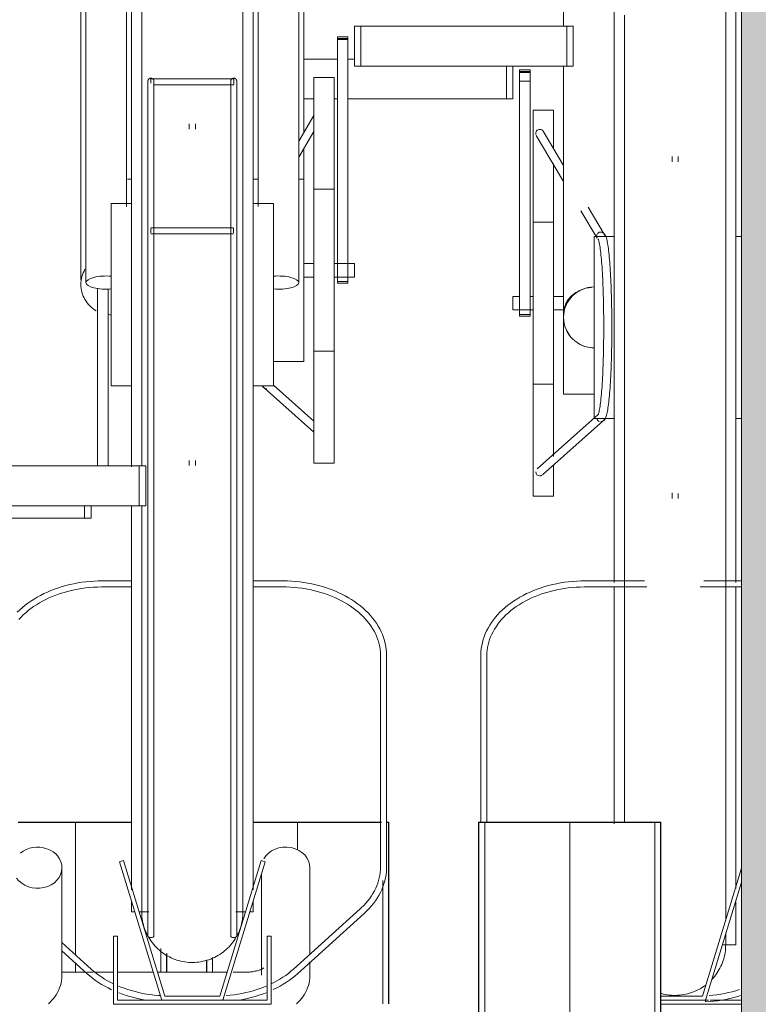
# Model space of a CAD drawing. Extents: x 50445 to 145605, y -10968 to 41989.
# Tile 149 of 256: x 90572 to 90937, y -633 to -147. Entities that reach past the tile are written whole.
import ezdxf

# ---------------------------------------------------------------- set-up
doc = ezdxf.new("R2010")
doc.units = 0
doc.header["$LTSCALE"] = 414.30304
doc.header["$MEASUREMENT"] = 0
doc.linetypes.add('gestippeld_2_', pattern=[6.35, 3.175, -3.175])
doc.linetypes.add('hartlijn-fijn', pattern=[6, 4, -1, 0, -1])
for name, color, linetype, lineweight in [('A-EQPM', 6, 'CONTINUOUS', 18), ('A-GENM', 6, 'CONTINUOUS', 18), ('S-COLS', 6, 'CONTINUOUS', 18), ('S-COLS-HIDN', 5, 'gestippeld_2_', 18)]:
    doc.layers.add(name, color=color, linetype=linetype, lineweight=lineweight)

# ---------------------------------------------------------------- blocks, each defined once
blk = doc.blocks.new('42_KA leemstuc betonkolomafwerking - Type-V76-plotview doorsnede C C  -  1 op 100')
at = {"layer": 'A-GENM'}
h = blk.add_hatch(color=256, dxfattribs=at)
h.paths.add_polyline_path([(9748.73, -2480), (10302.73, -2480), (10302.73, -1463.74), (10278.05, -1462.63), (10273.93, -1460.93), (10261.14, -1452.67), (10259.46, -1449.7), (10258.46, -1444.08), (10257.83, -1434.06), (10258.24, -1407.83), (10261.34, -1402.77), (10266.72, -1399.85), (10272.93, -1399.85), (10278.31, -1402.77), (10281.42, -1407.83), (10281.83, -1410.75), (10281.83, -1438.97), (10289.83, -1439.83), (10302.73, -1439.83), (10302.73, -332.84), (10278.05, -331.72), (10273.93, -330.03), (10261.14, -321.77), (10259.46, -318.8), (10258.46, -313.17), (10257.83, -298.21), (10258.24, -276.92), (10261.34, -271.87), (10266.72, -268.95), (10272.93, -268.95), (10278.31, -271.87), (10281.42, -276.92), (10281.83, -279.84), (10281.83, -308.07), (10289.83, -308.93), (10302.73, -308.93), (10302.73, 530), (9748.73, 530), (9748.73, -2444.34)], flags=0)
h.paths.add_polyline_path([(10273.44, -1435.77), (10275.83, -1435.18), (10273.27, -1435.18)], flags=0)
h.paths.add_polyline_path([(10273.44, -304.86), (10275.83, -304.28), (10273.27, -304.28)], flags=0)
blk.add_line((9748.73, 530), (9748.73, -2480), dxfattribs=at)
blk = doc.blocks.new('97_KA_gestapelde fietsenstalling 8 fietsen 1600x1900 - Type-V114-plotview doorsnede C C  -  1 op 100')
at = {"layer": 'A-EQPM'}
for p, q in [((9535.7, -1275.5), (9535.7, -1232.56)), ((9511.7, -1235.62), (9511.7, -1285.55)), ((9535.7, -1285.55), (9535.7, -1278.94)), ((9425.01, -1284.15), (9413.27, -1284.15)), ((9428.84, -1284.15), (9425.58, -1284.15)), ((9438.69, -1284.15), (9429.41, -1284.15)), ((9458.4, -1284.15), (9440.69, -1284.15)), ((9494.78, -1284.15), (9460.49, -1284.15)), ((9503.7, -1284.15), (9497.81, -1284.15))]:
    blk.add_line(p, q, dxfattribs=at)
at = {"layer": 'A-EQPM', "flags": 128}
for points in [[(9512.91, -1282.01), (9512.89, -1282.02), (9512.84, -1282.06), (9512.76, -1282.12), (9512.64, -1282.2), (9512.48, -1282.3), (9512.3, -1282.4), (9512.08, -1282.52), (9511.83, -1282.64), (9511.54, -1282.77), (9511.23, -1282.89), (9510.9, -1283.02), (9510.53, -1283.15), (9510.15, -1283.27), (9509.74, -1283.39), (9509.3, -1283.5), (9508.85, -1283.61), (9508.39, -1283.7), (9507.9, -1283.79), (9507.41, -1283.88), (9506.9, -1283.95), (9506.38, -1284.01), (9505.85, -1284.06), (9505.32, -1284.1), (9504.78, -1284.13), (9504.23, -1284.14), (9503.7, -1284.15)], [(9535.7, -1285.55), (9535.65, -1286.88), (9535.5, -1288.19), (9535.26, -1289.48), (9534.93, -1290.74), (9534.51, -1291.94), (9534.02, -1293.1), (9533.47, -1294.2), (9532.86, -1295.25), (9532.2, -1296.23), (9531.5, -1297.16), (9530.77, -1298.03), (9530, -1298.85), (9529.21, -1299.62), (9529.09, -1299.73)]]:
    blk.add_lwpolyline(points, dxfattribs=at)
at = {"layer": 'A-EQPM'}
blk.add_ellipse((9523.7, -1232.56), major_axis=(12, 0), ratio=0.848048, start_param=0, end_param=2.695495, dxfattribs=at)
at = {"layer": 'S-COLS', "lineweight": 25}
for p, q in [((9391.58, -1210), (9447.63, -1210)), ((9465, -1284.16), (9465, -1274.97))]:
    blk.add_line(p, q, dxfattribs=at)
at = {"layer": 'S-COLS', "linetype": 'hartlijn-fijn'}
for p, q in [((9420, -1210), (9420, -1275.97)), ((9420, -1279.4), (9420, -1284.16))]:
    blk.add_line(p, q, dxfattribs=at)
at = {"layer": 'S-COLS-HIDN'}
blk.add_line((9462, -1272.36), (9462, -1284.16), dxfattribs=at)
blk = doc.blocks.new('97_KA_gestapelde fietsenstalling 8 fietsen 1600x1900 - Type-V115-plotview doorsnede C C  -  1 op 100')
at = {"layer": 'A-EQPM'}
for p, q in [((9685.9, -965.77), (9685.9, -660.96)), ((9745.9, -660.96), (9745.9, -965.77)), ((9660.9, -774.2), (9660.9, -816.98)), ((9532.63, -833.23), (9549.21, -833.23)), ((9554.43, -833.23), (9557.63, -833.23)), ((9632.69, -852.93), (9632.69, -836.68)), ((9635.9, -836.68), (9635.9, -852.93)), ((9644.33, -838.56), (9639.11, -838.56)), ((9639.11, -838.86), (9639.11, -838.56)), ((9639.11, -838.56), (9639.11, -839.87)), ((9639.11, -839.33), (9639.11, -838.86)), ((9639.11, -840.13), (9639.11, -839.33)), ((9644.33, -839.33), (9639.11, -839.33)), ((9639.11, -839.87), (9644.33, -839.87)), ((9639.11, -844.15), (9639.11, -840.13)), ((9644.33, -839.87), (9644.33, -838.56)), ((9644.33, -838.56), (9644.33, -838.86)), ((9644.33, -838.86), (9644.33, -839.33)), ((9644.33, -839.33), (9644.33, -840.13)), ((9644.33, -840.13), (9644.33, -844.15)), ((9660.9, -836.68), (9660.9, -958.68)), ((9639.11, -959.37), (9639.11, -844.15)), ((9644.33, -844.15), (9639.11, -844.15)), ((9644.33, -844.15), (9644.33, -959.37)), ((9537.63, -852.93), (9532.63, -852.93)), ((9549.21, -852.93), (9547.63, -852.93)), ((9632.69, -852.93), (9554.43, -852.93)), ((9635.9, -852.93), (9632.69, -852.93)), ((9655.9, -858.52), (9645.9, -858.52)), ((9645.9, -953.77), (9645.9, -858.52)), ((9655.9, -858.52), (9655.9, -876.9)), ((9660.9, -885.84), (9650.86, -868.88)), ((9647.41, -870.92), (9660.9, -893.68)), ((9655.9, -884.86), (9655.9, -953.77)), ((9714.4, -881.4), (9714.4, -883.92)), ((9717.4, -883.92), (9717.4, -881.4)), ((9669.47, -908.15), (9677.48, -921.67)), ((9680.91, -919.62), (9673, -906.28)), ((9655.9, -913.77), (9645.9, -913.77)), ((9685.9, -920.77), (9675.9, -920.77)), ((9675.9, -965.77), (9675.9, -920.77)), ((9748.73, -920.77), (9745.9, -920.77)), ((9639.11, -950.42), (9635.9, -950.42)), ((9635.9, -953.77), (9635.9, -950.42)), ((9645.9, -950.42), (9644.33, -950.42)), ((9660.9, -950.42), (9655.9, -950.42)), ((9635.9, -957.12), (9635.9, -953.77)), ((9635.9, -957.12), (9645.9, -957.12)), ((9645.9, -1049.02), (9645.9, -953.77)), ((9655.9, -953.77), (9655.9, -1029.55)), ((9655.9, -957.12), (9660.9, -957.12)), ((9639.11, -959.36), (9639.11, -960.15)), ((9639.11, -960.15), (9639.11, -959.37)), ((9644.33, -959.37), (9639.11, -959.37)), ((9639.11, -960.15), (9644.33, -960.15)), ((9644.33, -960.15), (9644.33, -959.36)), ((9644.33, -959.37), (9644.33, -960.15)), ((9660.9, -998.77), (9660.9, -958.73)), ((9675.9, -1010.77), (9675.9, -965.77)), ((9685.9, -1091.75), (9685.9, -965.77)), ((9745.9, -965.77), (9745.9, -1091.7)), ((9645.9, -993.77), (9655.9, -993.77)), ((9660.9, -998.77), (9675.9, -998.77)), ((9677.87, -1008.75), (9647.8, -1035.54)), ((9675.9, -1010.77), (9685.9, -1010.77)), ((9745.9, -1010.77), (9748.73, -1010.77)), ((9650.47, -1038.53), (9680.51, -1011.75)), ((9655.9, -1033.73), (9655.9, -1049.02)), ((9645.9, -1049.02), (9655.9, -1049.02)), ((9714.4, -1047.41), (9714.4, -1050.14)), ((9717.4, -1050.14), (9717.4, -1047.83)), ((9700.74, -1090.88), (9671.51, -1090.88)), ((9671.51, -1093.88), (9702.04, -1093.88)), ((9685.9, -1210.85), (9685.9, -1093.89)), ((9728.24, -1093.88), (9748.73, -1093.88)), ((9748.73, -1090.88), (9730.14, -1090.88)), ((9745.9, -1093.83), (9745.9, -1242.89)), ((9620.01, -1127.74), (9620.01, -1210)), ((9623.01, -1210), (9623.01, -1127.74)), ((9748.73, -1232.83), (9729.42, -1296)), ((9730.9, -1298), (9748.73, -1239.67)), ((9745.9, -1249.39), (9745.9, -1270.58)), ((9739.28, -1270.58), (9745.9, -1270.58)), ((9729.42, -1296), (9708.93, -1296)), ((9708.93, -1298), (9730.9, -1298)), ((9732.44, -1298), (9730.9, -1298)), ((9748.73, -1298), (9733.18, -1298)), ((9708.93, -1300), (9748.73, -1300))]:
    blk.add_line(p, q, dxfattribs=at)
at = {"layer": 'A-EQPM', "flags": 128}
for points in [[(9690.9, -811.47), (9690.9, -822.1), (9690.9, -832.97), (9690.9, -844.05), (9690.9, -855.32), (9690.9, -866.77), (9690.9, -878.38), (9690.9, -890.12), (9690.9, -901.99), (9690.9, -913.96), (9690.9, -926.01), (9690.9, -938.13), (9690.9, -950.29), (9690.9, -962.48), (9690.9, -965.77)], [(9740.9, -965.77), (9740.9, -953.58), (9740.9, -941.41), (9740.9, -929.28), (9740.9, -917.21), (9740.9, -905.21), (9740.9, -893.32), (9740.9, -881.53), (9740.9, -869.89), (9740.9, -858.39), (9740.9, -847.07), (9740.9, -835.94), (9740.9, -825.02), (9740.9, -814.32), (9740.9, -803.86)], [(9679.19, -1012.25), (9680.24, -1011.99), (9680.9, -1011.5), (9681.29, -1011.02), (9681.55, -1010.55), (9681.76, -1010.08), (9681.93, -1009.57), (9682.09, -1009.03), (9682.24, -1008.43), (9682.39, -1007.78), (9682.53, -1007.08), (9682.66, -1006.31), (9682.79, -1005.48), (9682.92, -1004.6), (9683.04, -1003.65), (9683.16, -1002.65), (9683.28, -1001.59), (9683.39, -1000.48), (9683.5, -999.31), (9683.61, -998.08), (9683.71, -996.81), (9683.8, -995.49), (9683.9, -994.12), (9683.98, -992.71), (9684.07, -991.25), (9684.15, -989.75), (9684.22, -988.22), (9684.29, -986.65), (9684.35, -985.04), (9684.41, -983.41), (9684.47, -981.74), (9684.52, -980.05), (9684.56, -978.34), (9684.6, -976.61), (9684.63, -974.85), (9684.66, -973.09), (9684.68, -971.31), (9684.69, -969.52), (9684.7, -967.73), (9684.71, -965.93), (9684.71, -964.13), (9684.7, -962.34), (9684.69, -960.55), (9684.67, -958.76), (9684.64, -956.99), (9684.61, -955.23), (9684.58, -953.49), (9684.54, -951.76), (9684.49, -950.06), (9684.44, -948.38), (9684.39, -946.73), (9684.33, -945.11), (9684.26, -943.52), (9684.19, -941.96), (9684.11, -940.45), (9684.03, -938.97), (9683.94, -937.53), (9683.85, -936.14), (9683.76, -934.79), (9683.66, -933.49), (9683.56, -932.24), (9683.45, -931.04), (9683.34, -929.9), (9683.23, -928.81), (9683.11, -927.78), (9682.99, -926.8), (9682.86, -925.88), (9682.73, -925.02), (9682.6, -924.22), (9682.46, -923.48), (9682.32, -922.8), (9682.18, -922.18), (9682.02, -921.61), (9681.85, -921.08), (9681.67, -920.6), (9681.44, -920.13), (9681.13, -919.66), (9680.64, -919.16), (9679.8, -918.73), (9679.27, -918.65)], [(9677.93, -922.05), (9677.97, -922.13), (9678.05, -922.33), (9678.15, -922.63), (9678.26, -923.03), (9678.38, -923.52), (9678.5, -924.09), (9678.63, -924.73), (9678.75, -925.44), (9678.87, -926.23), (9678.99, -927.08), (9679.11, -927.99), (9679.22, -928.97), (9679.33, -930.01), (9679.44, -931.11), (9679.55, -932.26), (9679.65, -933.47), (9679.75, -934.73), (9679.84, -936.04), (9679.93, -937.4), (9680.01, -938.81), (9680.1, -940.26), (9680.17, -941.75), (9680.24, -943.28), (9680.31, -944.84), (9680.37, -946.44), (9680.43, -948.07), (9680.48, -949.72), (9680.53, -951.41), (9680.57, -953.11), (9680.61, -954.84), (9680.64, -956.58), (9680.66, -958.34), (9680.68, -960.1), (9680.7, -961.88), (9680.7, -963.66), (9680.71, -965.45), (9680.7, -967.23), (9680.7, -969.01), (9680.68, -970.79), (9680.66, -972.56), (9680.64, -974.32), (9680.61, -976.06), (9680.57, -977.78), (9680.53, -979.49), (9680.48, -981.17), (9680.43, -982.83), (9680.37, -984.46), (9680.31, -986.05), (9680.24, -987.62), (9680.17, -989.15), (9680.1, -990.64), (9680.01, -992.09), (9679.93, -993.49), (9679.84, -994.85), (9679.75, -996.16), (9679.65, -997.42), (9679.55, -998.63), (9679.44, -999.79), (9679.33, -1000.89), (9679.22, -1001.92), (9679.11, -1002.9), (9678.99, -1003.82), (9678.87, -1004.67), (9678.75, -1005.45), (9678.63, -1006.17), (9678.5, -1006.81), (9678.38, -1007.37), (9678.26, -1007.86), (9678.15, -1008.26), (9678.05, -1008.57), (9677.97, -1008.77), (9677.93, -1008.84)], [(9690.9, -965.77), (9690.9, -977.96), (9690.9, -990.13), (9690.9, -1002.26), (9690.9, -1014.33), (9690.9, -1026.32), (9690.9, -1038.22), (9690.9, -1050), (9690.9, -1061.65), (9690.9, -1073.14), (9690.9, -1084.47), (9690.9, -1095.6), (9690.9, -1106.52), (9690.9, -1117.22), (9690.9, -1127.68), (9690.9, -1137.88), (9690.9, -1147.8), (9690.9, -1157.43), (9690.9, -1166.75), (9690.9, -1175.76), (9690.9, -1184.42), (9690.9, -1192.74), (9690.9, -1200.7), (9690.9, -1208.27), (9690.9, -1210)], [(9740.9, -1258.45), (9740.9, -1255.1), (9740.9, -1251.04), (9740.9, -1246.51), (9740.9, -1241.54), (9740.9, -1236.13), (9740.9, -1230.29), (9740.9, -1224.02), (9740.9, -1217.34), (9740.9, -1210.25), (9740.9, -1202.78), (9740.9, -1194.92), (9740.9, -1186.7), (9740.9, -1178.13), (9740.9, -1169.22), (9740.9, -1159.98), (9740.9, -1150.43), (9740.9, -1140.58), (9740.9, -1130.46), (9740.9, -1120.07), (9740.9, -1109.43), (9740.9, -1098.57), (9740.9, -1087.49), (9740.9, -1076.22), (9740.9, -1064.77), (9740.9, -1053.16), (9740.9, -1041.41), (9740.9, -1029.55), (9740.9, -1017.58), (9740.9, -1005.52), (9740.9, -993.41), (9740.9, -981.25), (9740.9, -969.06), (9740.9, -965.77)], [(9671.51, -1090.88), (9669.47, -1090.91), (9667.43, -1091), (9665.4, -1091.14), (9663.38, -1091.35), (9661.37, -1091.6), (9659.37, -1091.92), (9657.4, -1092.29), (9655.44, -1092.72), (9653.51, -1093.2), (9651.61, -1093.74), (9649.74, -1094.33), (9647.9, -1094.97), (9646.1, -1095.67), (9644.34, -1096.41), (9642.63, -1097.21), (9640.95, -1098.05), (9639.33, -1098.95), (9637.75, -1099.88), (9636.23, -1100.87), (9634.76, -1101.89), (9633.35, -1102.96), (9632, -1104.07), (9630.71, -1105.22), (9629.49, -1106.41), (9628.33, -1107.63), (9627.24, -1108.88), (9626.22, -1110.17), (9625.27, -1111.49), (9624.39, -1112.83), (9623.6, -1114.21), (9622.87, -1115.6), (9622.23, -1117.02), (9621.67, -1118.45), (9621.18, -1119.91), (9620.78, -1121.37), (9620.46, -1122.85), (9620.23, -1124.34), (9620.08, -1125.84), (9620.01, -1127.34), (9620.01, -1127.74)], [(9623.01, -1127.74), (9623.05, -1126.41), (9623.16, -1125.08), (9623.35, -1123.76), (9623.61, -1122.44), (9623.95, -1121.13), (9624.36, -1119.83), (9624.85, -1118.53), (9625.41, -1117.25), (9626.04, -1115.99), (9626.75, -1114.74), (9627.52, -1113.51), (9628.37, -1112.3), (9629.29, -1111.12), (9630.27, -1109.95), (9631.32, -1108.82), (9632.44, -1107.71), (9633.62, -1106.64), (9634.86, -1105.59), (9636.17, -1104.59), (9637.53, -1103.61), (9638.94, -1102.68), (9640.41, -1101.78), (9641.93, -1100.93), (9643.5, -1100.12), (9645.12, -1099.35), (9646.78, -1098.63), (9648.48, -1097.96), (9650.21, -1097.34), (9651.99, -1096.76), (9653.79, -1096.23), (9655.63, -1095.76), (9657.49, -1095.34), (9659.37, -1094.97), (9661.27, -1094.65), (9663.19, -1094.39), (9665.13, -1094.18), (9667.07, -1094.03), (9669.03, -1093.93), (9670.98, -1093.89), (9671.51, -1093.88)], [(9740.9, -1270.58), (9740.9, -1270.33), (9740.9, -1269.6), (9740.9, -1268.38), (9740.9, -1266.68), (9740.9, -1264.5)], [(9740.9, -1266.14), (9740.9, -1267.97), (9740.9, -1269.32), (9740.9, -1270.18), (9740.9, -1270.56), (9740.9, -1270.58)], [(9740.9, -1270.58), (9740.88, -1271.58), (9740.82, -1272.57), (9740.72, -1273.57), (9740.58, -1274.56), (9740.4, -1275.54), (9740.18, -1276.52), (9739.92, -1277.48), (9739.63, -1278.44), (9739.3, -1279.38), (9738.92, -1280.31), (9738.52, -1281.22), (9738.07, -1282.12), (9737.59, -1283), (9737.08, -1283.86), (9736.53, -1284.69), (9735.95, -1285.51), (9735.34, -1286.3), (9734.69, -1287.06), (9734.02, -1287.8)], [(9740.9, -1270.58), (9740.88, -1271.58), (9740.82, -1272.57), (9740.72, -1273.57), (9740.58, -1274.56), (9740.4, -1275.54), (9740.18, -1276.52), (9739.92, -1277.48), (9739.63, -1278.44), (9739.3, -1279.38), (9738.92, -1280.31), (9738.52, -1281.22), (9738.07, -1282.12), (9737.59, -1283), (9737.08, -1283.86), (9736.53, -1284.69), (9735.95, -1285.51), (9735.34, -1286.3), (9734.69, -1287.06), (9734.02, -1287.8)], [(9740.9, -1270.18), (9740.9, -1270.56), (9740.9, -1270.58)], [(9731.04, -1290.47), (9730.24, -1291.06), (9729.41, -1291.61), (9728.55, -1292.14), (9727.68, -1292.63), (9726.79, -1293.08), (9725.88, -1293.5), (9724.96, -1293.88), (9724.02, -1294.22), (9723.07, -1294.53), (9722.1, -1294.79), (9721.13, -1295.02), (9720.15, -1295.21), (9719.16, -1295.36), (9718.17, -1295.47), (9717.17, -1295.54), (9716.17, -1295.57), (9715.17, -1295.57), (9714.17, -1295.52), (9713.17, -1295.43), (9712.18, -1295.3), (9711.2, -1295.13), (9710.22, -1294.92), (9709.25, -1294.68)], [(9731.04, -1290.47), (9730.24, -1291.06), (9729.41, -1291.61), (9728.55, -1292.14), (9727.68, -1292.63), (9726.79, -1293.08)], [(9747.68, -1292.74), (9745.89, -1293.28), (9744.07, -1293.78), (9742.22, -1294.22), (9740.34, -1294.62), (9738.45, -1294.96), (9736.53, -1295.24), (9734.61, -1295.47), (9732.66, -1295.65)], [(9725.88, -1293.5), (9724.96, -1293.88), (9724.02, -1294.22), (9723.07, -1294.53), (9722.1, -1294.79), (9721.13, -1295.02), (9720.15, -1295.21), (9719.16, -1295.36), (9718.17, -1295.47), (9717.17, -1295.54), (9716.17, -1295.57), (9715.17, -1295.57), (9714.17, -1295.52), (9713.17, -1295.43), (9712.18, -1295.3), (9711.2, -1295.13), (9710.22, -1294.92), (9709.25, -1294.68)], [(9730.97, -1298.76), (9733.01, -1298.63), (9735.03, -1298.44), (9737.05, -1298.2), (9739.05, -1297.9), (9741.03, -1297.54), (9742.99, -1297.13), (9744.92, -1296.66), (9746.83, -1296.14), (9748.71, -1295.56)]]:
    blk.add_lwpolyline(points, dxfattribs=at)
at = {"layer": 'A-EQPM'}
for start, end in [(90, 180), (180, 270)]:
    blk.add_arc((9675.9, -960.77), 15, start, end, dxfattribs=at)
for centre, major_axis, ratio, start_param, end_param in [((9649.14, -869.9), (1.72, 1.02), 0.988284, 1.030886, 2.863482), ((9649.14, -869.9), (1.72, 1.02), 0.988284, 6.266874, 7.314071), ((9675.9, -958.68), (15, 0), 0.848048, 1.653289, 3.141593), ((9679.19, -1010.25), (0, 2), 0.996917, 1.832596, 2.879793), ((9679.19, -1010.25), (0, 2), 0.996917, 3.665191, 4.45059), ((9649.14, -1037.04), (-1.33, 1.49), 0.994489, 0.84558, 2.416376), ((9649.14, -1037.04), (-1.33, 1.49), 0.994489, 2.416376, 2.939975), ((9649.14, -1037.04), (-1.33, 1.49), 0.994489, 3.141593, 3.201774), ((9730.9, -1297.26), (-0.07, 1.5), 0.049327, 2.093176, 3.140373), ((9730.9, -1297.26), (-0.07, 1.5), 0.049327, 3.925771, 4.44937), ((9730.9, -1297.26), (-0.07, 1.5), 0.049327, 3.141593, 3.925771)]:
    blk.add_ellipse(centre, major_axis=major_axis, ratio=ratio, start_param=start_param, end_param=end_param, dxfattribs=at)
for points in [[(9677.23, -920.99), (9677.19, -920.76), (9677.19, -920.29), (9677.43, -919.63), (9677.89, -919.08), (9678.51, -918.73), (9678.97, -918.65), (9679.2, -918.65)], [(9679.2, -918.65), (9679.43, -918.65), (9679.9, -918.73), (9680.51, -919.08), (9680.96, -919.63), (9681.2, -920.29), (9681.19, -920.76), (9681.15, -920.99)], [(9670.16, -946.91), (9669.56, -947.16), (9668.97, -947.45), (9668.4, -947.78)], [(9661.41, -964.65), (9661.75, -965.91), (9662.76, -968.36), (9664.37, -970.45), (9665.29, -971.38)], [(9668.4, -973.76), (9669.53, -974.41), (9671.97, -975.42), (9674.59, -975.77), (9675.9, -975.77)]]:
    blk.add_open_spline(points, degree=3, dxfattribs=at)
at = {"layer": 'S-COLS', "lineweight": 25}
for p, q in [((9507.63, -1210), (9568.6, -1210)), ((9568.6, -1210), (9571.06, -1210)), ((9573.79, -1210), (9574.6, -1210)), ((9574.6, -1299.73), (9574.6, -1210)), ((9484.6, -1278.25), (9484.6, -1284.16))]:
    blk.add_line(p, q, dxfattribs=at)
at = {"layer": 'S-COLS', "linetype": 'hartlijn-fijn'}
blk.add_line((9529.6, -1210), (9529.6, -1223.71), dxfattribs=at)
at = {"layer": 'S-COLS-HIDN'}
for p, q in [((9571.6, -1238.85), (9571.6, -1299.73)), ((9487.6, -1284.16), (9487.6, -1276.94))]:
    blk.add_line(p, q, dxfattribs=at)
blk = doc.blocks.new('97_KA_gestapelde fietsenstalling 16 fietsen 1600x2900 - Type-V124-plotview doorsnede C C  -  1 op 100')
at = {"layer": 'A-EQPM'}
for p, q in [((9425.13, -636.43), (9425.13, -943.59)), ((9445.13, -906.05), (9445.13, -636.43)), ((9510.13, -636.43), (9510.13, -906.05)), ((9530.13, -943.59), (9530.13, -636.43)), ((9447.63, -949.52), (9447.63, -644.71)), ((9507.63, -644.71), (9507.63, -949.52)), ((9422.63, -757.95), (9422.63, -942.05)), ((9532.63, -869.77), (9532.63, -757.95)), ((9557.63, -816.98), (9560.85, -816.98)), ((9557.63, -836.68), (9557.63, -816.98)), ((9560.85, -816.98), (9662.45, -816.98)), ((9560.85, -836.68), (9560.85, -816.98)), ((9662.45, -816.98), (9665.66, -816.98)), ((9662.45, -836.68), (9662.45, -816.98)), ((9665.66, -836.68), (9665.66, -816.98)), ((9554.43, -822.31), (9549.21, -822.31)), ((9549.21, -823.62), (9549.21, -822.31)), ((9549.21, -822.31), (9549.21, -822.61)), ((9549.21, -823.08), (9554.43, -823.08)), ((9549.21, -933.37), (9549.21, -823.62)), ((9554.43, -823.62), (9549.21, -823.62)), ((9554.43, -822.61), (9554.43, -822.31)), ((9554.43, -822.31), (9554.43, -823.62)), ((9554.43, -823.62), (9554.43, -933.37)), ((9560.85, -836.68), (9557.63, -836.68)), ((9662.45, -836.68), (9560.85, -836.68)), ((9665.66, -836.68), (9662.45, -836.68)), ((9498.11, -842.9), (9457.15, -842.9)), ((9457.15, -844.4), (9457.15, -842.95)), ((9457.15, -845.15), (9457.15, -844.4)), ((9458.69, -845.9), (9498.11, -845.9)), ((9498.11, -842.95), (9498.11, -844.4)), ((9498.11, -844.4), (9498.11, -845.84)), ((9547.63, -842.27), (9537.63, -842.27)), ((9537.63, -937.52), (9537.63, -842.27)), ((9547.63, -842.27), (9547.63, -937.52)), ((9455.69, -852.95), (9455.69, -880.96)), ((9455.69, -852.95), (9455.69, -900.58)), ((9458.69, -878.06), (9458.69, -852.95)), ((9458.69, -900.58), (9458.69, -852.95)), ((9496.57, -852.95), (9496.57, -878.65)), ((9496.57, -852.95), (9496.57, -900.58)), ((9499.57, -882.17), (9499.57, -852.95)), ((9499.57, -900.58), (9499.57, -852.95)), ((9476.13, -865.15), (9476.13, -867.78)), ((9479.13, -867.88), (9479.13, -865.15)), ((9537.63, -861.14), (9530.13, -873.81)), ((9530.13, -881.66), (9537.63, -868.99)), ((9532.63, -892.51), (9532.63, -877.06)), ((9447.63, -892.52), (9445.63, -892.52)), ((9510.19, -892.52), (9507.63, -892.52)), ((9532.63, -892.52), (9530.13, -892.52)), ((9532.63, -892.52), (9532.63, -937.52)), ((9547.63, -897.52), (9537.63, -897.52)), ((9447.63, -904.52), (9437.63, -904.52)), ((9437.63, -949.52), (9437.63, -904.52)), ((9517.63, -904.52), (9507.63, -904.52)), ((9517.63, -904.52), (9517.63, -949.52)), ((9497.98, -916.5), (9457.18, -916.5)), ((9457.18, -918), (9457.18, -916.94)), ((9457.18, -919.06), (9457.18, -918)), ((9497.98, -916.94), (9497.98, -918)), ((9497.98, -918), (9497.98, -919.06)), ((9457.18, -919.5), (9497.98, -919.5)), ((9549.21, -943.9), (9549.21, -933.37)), ((9554.43, -933.37), (9554.43, -943.9)), ((9455.69, -936.38), (9455.69, -1266.3)), ((9458.69, -1266.3), (9458.69, -936.38)), ((9496.57, -936.38), (9496.57, -1266.3)), ((9499.57, -1266.3), (9499.57, -936.38)), ((9537.63, -934.17), (9532.63, -934.17)), ((9532.63, -937.52), (9532.63, -982.52)), ((9537.63, -1032.77), (9537.63, -937.52)), ((9557.63, -934.17), (9547.63, -934.17)), ((9547.63, -937.52), (9547.63, -1032.77)), ((9557.63, -934.17), (9557.63, -937.52)), ((9557.63, -937.52), (9557.63, -940.87)), ((9532.63, -940.87), (9537.63, -940.87)), ((9547.63, -940.87), (9557.63, -940.87)), ((9549.21, -943.12), (9549.21, -943.9)), ((9549.21, -943.12), (9554.43, -943.12)), ((9554.43, -943.9), (9554.43, -943.12)), ((9430.84, -1034.11), (9430.84, -946.31)), ((9436.06, -946.73), (9436.06, -1034.11)), ((9549.21, -943.9), (9554.43, -943.9)), ((9437.63, -994.52), (9437.63, -949.52)), ((9447.63, -1034.52), (9447.63, -949.52)), ((9507.63, -949.52), (9507.63, -1243.41)), ((9517.63, -949.52), (9517.63, -994.52)), ((9537.63, -977.52), (9547.63, -977.52)), ((9517.63, -982.52), (9532.63, -982.52)), ((9437.63, -994.52), (9447.63, -994.52)), ((9507.63, -994.52), (9517.63, -994.52)), ((9513.02, -995.5), (9537.63, -1017.44)), ((9537.63, -1012.08), (9517.63, -994.25)), ((9349.84, -1034.11), (9451.44, -1034.11)), ((9451.44, -1034.11), (9454.66, -1034.11)), ((9451.44, -1053.81), (9451.44, -1034.11)), ((9454.66, -1053.81), (9454.66, -1034.11)), ((9476.13, -1031.47), (9476.13, -1033.89)), ((9479.13, -1033.89), (9479.13, -1031.47)), ((9537.63, -1032.77), (9547.63, -1032.77)), ((9451.44, -1053.81), (9349.84, -1053.81)), ((9424.42, -1059.95), (9424.42, -1053.81)), ((9427.63, -1059.95), (9427.63, -1053.81)), ((9447.63, -1243.41), (9447.63, -1054.12)), ((9454.66, -1053.81), (9451.44, -1053.81)), ((9424.42, -1059.95), (9326.63, -1059.95)), ((9427.63, -1059.95), (9424.42, -1059.95)), ((9447.63, -1090.88), (9433.25, -1090.88)), ((9433.25, -1093.88), (9447.63, -1093.88)), ((9522.02, -1090.88), (9507.63, -1090.88)), ((9507.63, -1093.88), (9522.02, -1093.88)), ((9570.52, -1127.74), (9570.52, -1232.24)), ((9573.52, -1232.24), (9573.52, -1127.74)), ((9443.65, -1229.06), (9441.73, -1229.64)), ((9441.73, -1229.64), (9462.63, -1298)), ((9464.11, -1296), (9443.65, -1229.06)), ((9511.62, -1229.06), (9491.15, -1296)), ((9492.63, -1298), (9513.53, -1229.64)), ((9513.53, -1229.64), (9511.62, -1229.06)), ((9413.28, -1285.55), (9413.28, -1232.56)), ((9447.63, -1254.33), (9447.63, -1249.37)), ((9507.63, -1249.37), (9507.63, -1254.33)), ((9447.63, -1254.33), (9449.28, -1254.33)), ((9451.37, -1254.33), (9456.15, -1254.33)), ((9499.13, -1254.33), (9503.89, -1254.33)), ((9505.99, -1254.33), (9507.63, -1254.33)), ((9560.41, -1252.89), (9527.54, -1282.65)), ((9529.55, -1284.87), (9562.43, -1255.12)), ((9440.69, -1266.3), (9438.69, -1266.3)), ((9438.69, -1266.3), (9438.69, -1300)), ((9440.69, -1298), (9440.69, -1266.3)), ((9516.57, -1266.3), (9514.57, -1266.3)), ((9514.57, -1266.3), (9514.57, -1298)), ((9516.57, -1300), (9516.57, -1266.3)), ((9427.73, -1282.65), (9413.15, -1269.45)), ((9413.18, -1273.53), (9425.71, -1284.87)), ((9462.63, -1298), (9440.69, -1298)), ((9462.63, -1298), (9492.63, -1298)), ((9491.15, -1296), (9464.11, -1296)), ((9514.57, -1298), (9492.63, -1298)), ((9438.69, -1300), (9516.57, -1300))]:
    blk.add_line(p, q, dxfattribs=at)
at = {"layer": 'A-EQPM', "flags": 128}
for points in [[(9452.63, -805.85), (9452.63, -816.72), (9452.63, -827.8), (9452.63, -839.07), (9452.63, -850.52), (9452.63, -862.13), (9452.63, -873.87), (9452.63, -885.74), (9452.63, -897.71), (9452.63, -909.76), (9452.63, -921.88), (9452.63, -934.04), (9452.63, -946.23), (9452.63, -949.52)], [(9502.63, -949.52), (9502.63, -937.33), (9502.63, -925.16), (9502.63, -913.03), (9502.63, -900.96), (9502.63, -888.96), (9502.63, -877.07), (9502.63, -865.28), (9502.63, -853.64), (9502.63, -842.14), (9502.63, -830.82), (9502.63, -819.69), (9502.63, -808.77)], [(9455.69, -844.17), (9455.7, -844.11), (9455.7, -844.05), (9455.71, -843.99), (9455.71, -843.93), (9455.72, -843.87), (9455.74, -843.81), (9455.75, -843.75), (9455.77, -843.69), (9455.79, -843.64), (9455.81, -843.58), (9455.84, -843.53), (9455.86, -843.47), (9455.89, -843.42), (9455.92, -843.37), (9455.96, -843.32), (9455.99, -843.27), (9456.03, -843.22), (9456.07, -843.18), (9456.11, -843.13), (9456.15, -843.09), (9456.19, -843.05), (9456.24, -843.01), (9456.29, -842.97), (9456.33, -842.94), (9456.38, -842.9), (9456.43, -842.87), (9456.49, -842.84), (9456.54, -842.81), (9456.6, -842.79), (9456.65, -842.77), (9456.71, -842.75), (9456.76, -842.73), (9456.82, -842.71), (9456.88, -842.7), (9456.94, -842.69), (9457, -842.68), (9457.06, -842.67), (9457.12, -842.67), (9457.18, -842.67), (9457.24, -842.67), (9457.3, -842.67), (9457.36, -842.67), (9457.42, -842.68), (9457.48, -842.69), (9457.54, -842.7), (9457.59, -842.72), (9457.65, -842.74), (9457.71, -842.76), (9457.76, -842.78), (9457.82, -842.8), (9457.87, -842.83), (9457.93, -842.86), (9457.98, -842.89), (9458.03, -842.92), (9458.08, -842.95), (9458.12, -842.99), (9458.17, -843.03), (9458.22, -843.07), (9458.26, -843.11), (9458.3, -843.15), (9458.34, -843.2), (9458.38, -843.24), (9458.41, -843.29), (9458.45, -843.34), (9458.48, -843.39), (9458.51, -843.44), (9458.54, -843.5), (9458.56, -843.55), (9458.59, -843.61), (9458.61, -843.66), (9458.63, -843.72), (9458.64, -843.78), (9458.66, -843.84), (9458.67, -843.89), (9458.68, -843.95), (9458.69, -844.01), (9458.69, -844.07), (9458.69, -844.13), (9458.69, -844.17)], [(9455.69, -852.95), (9455.69, -852.12), (9455.69, -851.32), (9455.69, -850.56), (9455.69, -849.84), (9455.69, -849.16), (9455.69, -848.52), (9455.69, -847.92), (9455.69, -847.36), (9455.69, -846.84), (9455.69, -846.37), (9455.69, -845.94), (9455.69, -845.55), (9455.69, -845.22), (9455.69, -844.92), (9455.69, -844.68), (9455.69, -844.48), (9455.69, -844.33), (9455.69, -844.23), (9455.69, -844.17), (9455.69, -844.17)], [(9455.69, -844.17), (9455.69, -844.19), (9455.69, -844.26), (9455.69, -844.38), (9455.69, -844.55), (9455.69, -844.76), (9455.69, -845.02), (9455.69, -845.33), (9455.69, -845.69), (9455.69, -846.09), (9455.69, -846.53), (9455.69, -847.02), (9455.69, -847.56), (9455.69, -848.13), (9455.69, -848.75), (9455.69, -849.4), (9455.69, -850.1), (9455.69, -850.84), (9455.69, -851.61), (9455.69, -852.42), (9455.69, -852.95)], [(9458.69, -852.95), (9458.69, -852.12), (9458.69, -851.32), (9458.69, -850.56), (9458.69, -849.84), (9458.69, -849.16), (9458.69, -848.52), (9458.69, -847.92), (9458.69, -847.36), (9458.69, -846.84), (9458.69, -846.37), (9458.69, -845.94), (9458.69, -845.55), (9458.69, -845.22), (9458.69, -844.92), (9458.69, -844.68), (9458.69, -844.48), (9458.69, -844.33), (9458.69, -844.23), (9458.69, -844.17), (9458.69, -844.17)], [(9458.69, -844.17), (9458.69, -844.19), (9458.69, -844.26), (9458.69, -844.38), (9458.69, -844.55), (9458.69, -844.76), (9458.69, -845.02), (9458.69, -845.33), (9458.69, -845.69), (9458.69, -846.09), (9458.69, -846.53), (9458.69, -847.02), (9458.69, -847.56), (9458.69, -848.13), (9458.69, -848.75), (9458.69, -849.4), (9458.69, -850.1), (9458.69, -850.84), (9458.69, -851.61), (9458.69, -852.42), (9458.69, -852.95)], [(9496.57, -844.17), (9496.57, -844.11), (9496.58, -844.05), (9496.58, -843.99), (9496.59, -843.93), (9496.6, -843.87), (9496.61, -843.81), (9496.63, -843.75), (9496.65, -843.69), (9496.67, -843.64), (9496.69, -843.58), (9496.71, -843.53), (9496.74, -843.47), (9496.77, -843.42), (9496.8, -843.37), (9496.83, -843.32), (9496.87, -843.27), (9496.91, -843.22), (9496.94, -843.18), (9496.98, -843.13), (9497.03, -843.09), (9497.07, -843.05), (9497.12, -843.01), (9497.16, -842.97), (9497.21, -842.94), (9497.26, -842.9), (9497.31, -842.87), (9497.36, -842.84), (9497.42, -842.81), (9497.47, -842.79), (9497.53, -842.77), (9497.58, -842.75), (9497.64, -842.73), (9497.7, -842.71), (9497.76, -842.7), (9497.82, -842.69), (9497.88, -842.68), (9497.94, -842.67), (9498, -842.67), (9498.06, -842.67), (9498.12, -842.67), (9498.18, -842.67), (9498.24, -842.67), (9498.29, -842.68), (9498.35, -842.69), (9498.41, -842.7), (9498.47, -842.72), (9498.53, -842.74), (9498.58, -842.76), (9498.64, -842.78), (9498.7, -842.8), (9498.75, -842.83), (9498.8, -842.86), (9498.85, -842.89), (9498.91, -842.92), (9498.95, -842.95), (9499, -842.99), (9499.05, -843.03), (9499.09, -843.07), (9499.14, -843.11), (9499.18, -843.15), (9499.22, -843.2), (9499.26, -843.24), (9499.29, -843.29), (9499.33, -843.34), (9499.36, -843.39), (9499.39, -843.44), (9499.41, -843.5), (9499.44, -843.55), (9499.46, -843.61), (9499.49, -843.66), (9499.5, -843.72), (9499.52, -843.78), (9499.54, -843.84), (9499.55, -843.89), (9499.56, -843.95), (9499.56, -844.01), (9499.57, -844.07), (9499.57, -844.13), (9499.57, -844.17)], [(9496.57, -852.95), (9496.57, -852.12), (9496.57, -851.32), (9496.57, -850.56), (9496.57, -849.84), (9496.57, -849.16), (9496.57, -848.52), (9496.57, -847.92), (9496.57, -847.36), (9496.57, -846.84), (9496.57, -846.37), (9496.57, -845.94), (9496.57, -845.55), (9496.57, -845.22), (9496.57, -844.92), (9496.57, -844.68), (9496.57, -844.48), (9496.57, -844.33), (9496.57, -844.23), (9496.57, -844.17), (9496.57, -844.17)], [(9496.57, -844.17), (9496.57, -844.19), (9496.57, -844.26), (9496.57, -844.38), (9496.57, -844.55), (9496.57, -844.76), (9496.57, -845.02), (9496.57, -845.33), (9496.57, -845.69), (9496.57, -846.09), (9496.57, -846.53), (9496.57, -847.02), (9496.57, -847.56), (9496.57, -848.13), (9496.57, -848.75), (9496.57, -849.4), (9496.57, -850.1), (9496.57, -850.84), (9496.57, -851.61), (9496.57, -852.42), (9496.57, -852.95)], [(9499.57, -852.95), (9499.57, -852.12), (9499.57, -851.32), (9499.57, -850.56), (9499.57, -849.84), (9499.57, -849.16), (9499.57, -848.52), (9499.57, -847.92), (9499.57, -847.36), (9499.57, -846.84), (9499.57, -846.37), (9499.57, -845.94), (9499.57, -845.55), (9499.57, -845.22), (9499.57, -844.92), (9499.57, -844.68), (9499.57, -844.48), (9499.57, -844.33), (9499.57, -844.23), (9499.57, -844.17), (9499.57, -844.17)], [(9499.57, -844.17), (9499.57, -844.19), (9499.57, -844.26), (9499.57, -844.38), (9499.57, -844.55), (9499.57, -844.76), (9499.57, -845.02), (9499.57, -845.33), (9499.57, -845.69), (9499.57, -846.09), (9499.57, -846.53), (9499.57, -847.02), (9499.57, -847.56), (9499.57, -848.13), (9499.57, -848.75), (9499.57, -849.4), (9499.57, -850.1), (9499.57, -850.84), (9499.57, -851.61), (9499.57, -852.42), (9499.57, -852.95)], [(9455.69, -900.58), (9455.69, -901.45), (9455.69, -902.34), (9455.69, -903.27), (9455.69, -904.23), (9455.69, -905.22), (9455.69, -906.23), (9455.69, -907.27), (9455.69, -908.33), (9455.69, -909.41), (9455.69, -910.52), (9455.69, -911.64), (9455.69, -912.77), (9455.69, -913.93), (9455.69, -915.09), (9455.69, -916.26), (9455.69, -917.45), (9455.69, -918.64), (9455.69, -919.83), (9455.69, -921.03), (9455.69, -922.23), (9455.69, -923.43), (9455.69, -924.63), (9455.69, -925.82), (9455.69, -927.01), (9455.69, -928.18), (9455.69, -929.35), (9455.69, -930.51), (9455.69, -931.65), (9455.69, -932.77), (9455.69, -933.88), (9455.69, -934.97), (9455.69, -936.04), (9455.69, -936.38)], [(9458.69, -936.38), (9458.69, -935.32), (9458.69, -934.24), (9458.69, -933.13), (9458.69, -932.01), (9458.69, -930.88), (9458.69, -929.73), (9458.69, -928.56), (9458.69, -927.39), (9458.69, -926.21), (9458.69, -925.02), (9458.69, -923.82), (9458.69, -922.62), (9458.69, -921.42), (9458.69, -920.22), (9458.69, -919.03), (9458.69, -917.84), (9458.69, -916.65), (9458.69, -915.47), (9458.69, -914.3), (9458.69, -913.15), (9458.69, -912.01), (9458.69, -910.88), (9458.69, -909.77), (9458.69, -908.68), (9458.69, -907.61), (9458.69, -906.57), (9458.69, -905.55), (9458.69, -904.55), (9458.69, -903.58), (9458.69, -902.64), (9458.69, -901.74), (9458.69, -900.86), (9458.69, -900.58)], [(9496.57, -900.58), (9496.57, -901.45), (9496.57, -902.34), (9496.57, -903.27), (9496.57, -904.23), (9496.57, -905.22), (9496.57, -906.23), (9496.57, -907.27), (9496.57, -908.33), (9496.57, -909.41), (9496.57, -910.52), (9496.57, -911.64), (9496.57, -912.77), (9496.57, -913.93), (9496.57, -915.09), (9496.57, -916.26), (9496.57, -917.45), (9496.57, -918.64), (9496.57, -919.83), (9496.57, -921.03), (9496.57, -922.23), (9496.57, -923.43), (9496.57, -924.63), (9496.57, -925.82), (9496.57, -927.01), (9496.57, -928.18), (9496.57, -929.35), (9496.57, -930.51), (9496.57, -931.65), (9496.57, -932.77), (9496.57, -933.88), (9496.57, -934.97), (9496.57, -936.04), (9496.57, -936.38)], [(9499.57, -936.38), (9499.57, -935.32), (9499.57, -934.24), (9499.57, -933.13), (9499.57, -932.01), (9499.57, -930.88), (9499.57, -929.73), (9499.57, -928.56), (9499.57, -927.39), (9499.57, -926.21), (9499.57, -925.02), (9499.57, -923.82), (9499.57, -922.62), (9499.57, -921.42), (9499.57, -920.22), (9499.57, -919.03), (9499.57, -917.84), (9499.57, -916.65), (9499.57, -915.47), (9499.57, -914.3), (9499.57, -913.15), (9499.57, -912.01), (9499.57, -910.88), (9499.57, -909.77), (9499.57, -908.68), (9499.57, -907.61), (9499.57, -906.57), (9499.57, -905.55), (9499.57, -904.55), (9499.57, -903.58), (9499.57, -902.64), (9499.57, -901.74), (9499.57, -900.86), (9499.57, -900.58)], [(9452.63, -949.52), (9452.63, -961.71), (9452.63, -973.88), (9452.63, -986.01), (9452.63, -998.08), (9452.63, -1010.07), (9452.63, -1021.97), (9452.63, -1033.75)], [(9502.63, -1254.33), (9502.63, -1254.08), (9502.63, -1253.35), (9502.63, -1252.13), (9502.63, -1250.43), (9502.63, -1248.25), (9502.63, -1245.59), (9502.63, -1242.46), (9502.63, -1238.85), (9502.63, -1234.79), (9502.63, -1230.26), (9502.63, -1225.29), (9502.63, -1219.88), (9502.63, -1214.04), (9502.63, -1207.77), (9502.63, -1201.09), (9502.63, -1194), (9502.63, -1186.53), (9502.63, -1178.67), (9502.63, -1170.45), (9502.63, -1161.88), (9502.63, -1152.97), (9502.63, -1143.73), (9502.63, -1134.18), (9502.63, -1124.33), (9502.63, -1114.21), (9502.63, -1103.82), (9502.63, -1093.18), (9502.63, -1082.32), (9502.63, -1071.24), (9502.63, -1059.97), (9502.63, -1048.52), (9502.63, -1036.91), (9502.63, -1025.16), (9502.63, -1013.3), (9502.63, -1001.33), (9502.63, -989.27), (9502.63, -977.16), (9502.63, -965), (9502.63, -952.81), (9502.63, -949.52)], [(9514.34, -996), (9513.29, -995.74), (9512.63, -995.25), (9512.24, -994.77)], [(9452.63, -1053.81), (9452.63, -1056.89), (9452.63, -1068.22), (9452.63, -1079.35), (9452.63, -1090.27), (9452.63, -1100.97), (9452.63, -1111.43), (9452.63, -1121.63), (9452.63, -1131.55), (9452.63, -1141.18), (9452.63, -1150.5), (9452.63, -1159.51), (9452.63, -1168.17), (9452.63, -1176.49), (9452.63, -1184.45), (9452.63, -1192.02), (9452.63, -1199.21), (9452.63, -1206.01), (9452.63, -1212.39), (9452.63, -1218.35), (9452.63, -1223.88), (9452.63, -1228.97), (9452.63, -1233.61), (9452.63, -1237.8), (9452.63, -1241.53), (9452.63, -1244.79), (9452.63, -1247.58), (9452.63, -1249.89), (9452.63, -1251.72), (9452.63, -1253.07), (9452.63, -1253.93), (9452.63, -1254.31), (9452.63, -1254.33)], [(9433.25, -1090.88), (9431.2, -1090.91), (9429.17, -1091), (9427.13, -1091.14), (9425.11, -1091.35), (9423.1, -1091.6), (9421.11, -1091.92), (9419.13, -1092.29), (9417.18, -1092.72), (9415.25, -1093.2), (9413.35, -1093.74), (9411.48, -1094.33), (9409.64, -1094.97), (9407.84, -1095.67), (9406.08, -1096.41), (9404.36, -1097.21), (9402.69, -1098.05), (9401.06, -1098.95), (9399.49, -1099.88), (9397.96, -1100.87), (9396.5, -1101.89), (9395.09, -1102.96), (9393.73, -1104.07), (9392.45, -1105.22), (9391.22, -1106.41)], [(9392.01, -1109.95), (9393.06, -1108.82), (9394.17, -1107.71), (9395.36, -1106.64), (9396.6, -1105.59), (9397.9, -1104.59), (9399.26, -1103.61), (9400.68, -1102.68), (9402.15, -1101.78), (9403.67, -1100.93), (9405.24, -1100.12), (9406.85, -1099.35), (9408.51, -1098.63), (9410.21, -1097.96), (9411.95, -1097.34), (9413.72, -1096.76), (9415.53, -1096.23), (9417.36, -1095.76), (9419.22, -1095.34), (9421.11, -1094.97), (9423.01, -1094.65), (9424.93, -1094.39), (9426.86, -1094.18), (9428.81, -1094.03), (9430.76, -1093.93), (9432.72, -1093.89), (9433.25, -1093.88)], [(9573.52, -1127.74), (9573.48, -1126.24), (9573.35, -1124.75), (9573.14, -1123.26), (9572.84, -1121.77), (9572.46, -1120.3), (9572, -1118.85), (9571.46, -1117.4), (9570.84, -1115.98), (9570.14, -1114.58), (9569.36, -1113.2), (9568.51, -1111.85), (9567.58, -1110.52), (9566.58, -1109.23), (9565.5, -1107.96), (9564.36, -1106.73), (9563.16, -1105.54), (9561.89, -1104.38), (9560.55, -1103.26), (9559.16, -1102.18), (9557.7, -1101.14), (9556.2, -1100.15), (9554.63, -1099.19), (9553.02, -1098.29), (9551.36, -1097.43), (9549.65, -1096.62), (9547.91, -1095.86), (9546.12, -1095.15), (9544.29, -1094.5), (9542.43, -1093.89), (9540.54, -1093.34), (9538.61, -1092.84), (9536.67, -1092.4), (9534.7, -1092.01), (9532.71, -1091.68), (9530.7, -1091.41), (9528.68, -1091.19), (9526.65, -1091.03), (9524.61, -1090.93), (9522.57, -1090.89), (9522.02, -1090.88)], [(9522.02, -1093.88), (9523.98, -1093.91), (9525.93, -1093.99), (9527.88, -1094.13), (9529.82, -1094.33), (9531.74, -1094.57), (9533.65, -1094.88), (9535.54, -1095.23), (9537.41, -1095.64), (9539.25, -1096.1), (9541.06, -1096.61), (9542.84, -1097.18), (9544.59, -1097.79), (9546.3, -1098.45), (9547.97, -1099.16), (9549.6, -1099.91), (9551.18, -1100.71), (9552.71, -1101.55), (9554.2, -1102.43), (9555.63, -1103.36), (9557, -1104.32), (9558.32, -1105.32), (9559.58, -1106.35), (9560.78, -1107.42), (9561.91, -1108.52), (9562.98, -1109.65), (9563.99, -1110.8), (9564.92, -1111.98), (9565.79, -1113.18), (9566.58, -1114.41), (9567.31, -1115.65), (9567.96, -1116.91), (9568.54, -1118.19), (9569.04, -1119.48), (9569.48, -1120.78), (9569.83, -1122.09), (9570.12, -1123.4), (9570.33, -1124.73), (9570.46, -1126.05), (9570.52, -1127.38), (9570.52, -1127.74)], [(9570.52, -1232.24), (9570.48, -1233.57), (9570.37, -1234.89), (9570.18, -1236.22), (9569.92, -1237.54), (9569.58, -1238.85), (9569.17, -1240.15), (9568.68, -1241.44), (9568.12, -1242.72), (9567.49, -1243.99), (9566.79, -1245.24), (9566.01, -1246.47), (9565.16, -1247.68), (9564.24, -1248.86), (9563.26, -1250.02), (9562.21, -1251.16), (9561.09, -1252.26), (9560.41, -1252.89)], [(9562.43, -1255.12), (9563.67, -1253.94), (9564.85, -1252.73), (9565.96, -1251.49), (9567, -1250.21), (9567.98, -1248.9), (9568.87, -1247.56), (9569.7, -1246.2), (9570.44, -1244.81), (9571.11, -1243.4), (9571.7, -1241.97), (9572.21, -1240.52), (9572.63, -1239.06), (9572.98, -1237.58), (9573.24, -1236.1), (9573.41, -1234.61), (9573.51, -1233.11), (9573.52, -1232.24)], [(9452.63, -1254.33), (9452.63, -1254.08), (9452.63, -1253.35), (9452.63, -1252.13), (9452.63, -1250.43), (9452.63, -1248.25)], [(9502.63, -1247.58), (9502.63, -1249.89), (9502.63, -1251.72), (9502.63, -1253.07), (9502.63, -1253.93), (9502.63, -1254.31), (9502.63, -1254.33)], [(9452.63, -1253.93), (9452.63, -1254.31), (9452.63, -1254.33)], [(9455.71, -1266.35), (9455.25, -1265.46), (9454.82, -1264.56), (9454.43, -1263.64), (9454.08, -1262.7), (9453.76, -1261.75), (9453.48, -1260.79), (9453.24, -1259.82), (9453.04, -1258.84), (9452.88, -1257.85), (9452.76, -1256.86), (9452.68, -1255.86), (9452.64, -1254.87), (9452.63, -1254.33)], [(9502.63, -1254.33), (9502.61, -1255.33), (9502.55, -1256.32), (9502.45, -1257.32), (9502.31, -1258.31), (9502.13, -1259.29), (9501.92, -1260.27), (9501.66, -1261.23), (9501.36, -1262.19), (9501.03, -1263.13), (9500.66, -1264.06), (9500.25, -1264.97), (9499.81, -1265.87)], [(9502.63, -1254.33), (9502.61, -1255.33), (9502.55, -1256.32), (9502.45, -1257.32), (9502.31, -1258.31), (9502.13, -1259.29), (9501.92, -1260.27), (9501.66, -1261.23), (9501.36, -1262.19), (9501.03, -1263.13), (9500.66, -1264.06), (9500.25, -1264.97), (9499.81, -1265.87)], [(9502.63, -1253.93), (9502.63, -1254.31), (9502.63, -1254.33)], [(9455.71, -1266.35), (9455.25, -1265.46), (9454.82, -1264.56), (9454.43, -1263.64), (9454.08, -1262.7), (9453.76, -1261.75), (9453.48, -1260.79), (9453.24, -1259.82), (9453.04, -1258.84), (9452.88, -1257.85), (9452.76, -1256.86), (9452.68, -1255.86)], [(9499.33, -1266.75), (9498.81, -1267.61), (9498.27, -1268.44), (9497.69, -1269.26), (9497.07, -1270.05), (9496.43, -1270.81), (9495.75, -1271.55), (9495.05, -1272.26), (9494.32, -1272.94), (9493.56, -1273.59), (9492.78, -1274.22), (9491.97, -1274.81), (9491.14, -1275.36), (9490.29, -1275.89), (9489.42, -1276.38), (9488.53, -1276.83), (9487.62, -1277.25), (9486.69, -1277.63), (9485.75, -1277.97), (9484.8, -1278.28), (9483.84, -1278.54), (9482.86, -1278.77), (9481.88, -1278.96), (9480.89, -1279.11), (9479.9, -1279.22), (9478.9, -1279.29), (9477.9, -1279.32), (9476.9, -1279.32), (9475.9, -1279.27), (9474.91, -1279.18), (9473.92, -1279.05), (9472.93, -1278.88), (9471.95, -1278.67), (9470.98, -1278.43), (9470.03, -1278.14), (9469.08, -1277.82), (9468.15, -1277.46), (9467.23, -1277.06), (9466.33, -1276.62), (9465.45, -1276.15), (9464.58, -1275.65), (9463.74, -1275.11), (9462.92, -1274.54), (9462.12, -1273.93), (9461.35, -1273.3), (9460.61, -1272.63), (9459.89, -1271.94), (9459.2, -1271.21), (9458.54, -1270.46), (9457.91, -1269.69), (9457.31, -1268.88), (9456.74, -1268.06), (9456.21, -1267.21)], [(9466.33, -1276.62), (9465.45, -1276.15), (9464.58, -1275.65), (9463.74, -1275.11), (9462.92, -1274.54), (9462.12, -1273.93), (9461.35, -1273.3), (9460.61, -1272.63), (9459.89, -1271.94), (9459.2, -1271.21), (9458.54, -1270.46), (9457.91, -1269.69), (9457.31, -1268.88), (9456.74, -1268.06), (9456.21, -1267.21)], [(9499.33, -1266.75), (9498.81, -1267.61), (9498.27, -1268.44), (9497.69, -1269.26), (9497.07, -1270.05), (9496.43, -1270.81), (9495.75, -1271.55), (9495.05, -1272.26), (9494.32, -1272.94), (9493.56, -1273.59), (9492.78, -1274.22), (9491.97, -1274.81)], [(9483.84, -1278.54), (9482.86, -1278.77), (9481.88, -1278.96), (9480.89, -1279.11), (9479.9, -1279.22), (9478.9, -1279.29), (9477.9, -1279.32), (9476.9, -1279.32), (9475.9, -1279.27), (9474.91, -1279.18), (9473.92, -1279.05), (9472.93, -1278.88), (9471.95, -1278.67), (9470.98, -1278.43), (9470.03, -1278.14), (9469.08, -1277.82), (9468.15, -1277.46), (9467.23, -1277.06)], [(9489.42, -1276.38), (9488.53, -1276.83), (9487.62, -1277.25), (9486.69, -1277.63), (9485.75, -1277.97)], [(9438.69, -1289.89), (9437.36, -1289.23), (9435.81, -1288.4), (9434.32, -1287.53), (9432.87, -1286.61), (9431.48, -1285.66), (9430.15, -1284.67), (9428.87, -1283.64), (9427.73, -1282.65)], [(9527.54, -1282.65), (9526.32, -1283.7), (9525.04, -1284.73), (9523.71, -1285.71), (9522.32, -1286.66), (9520.87, -1287.58), (9519.37, -1288.45), (9517.82, -1289.28), (9516.57, -1289.89)], [(9413.28, -1285.55), (9413.23, -1286.88), (9413.08, -1288.19), (9412.84, -1289.48), (9412.51, -1290.74), (9412.09, -1291.94), (9411.6, -1293.1), (9411.05, -1294.2), (9410.44, -1295.25), (9409.78, -1296.23), (9409.08, -1297.16), (9408.35, -1298.03), (9407.58, -1298.85), (9406.79, -1299.62), (9406.66, -1299.73)], [(9425.71, -1284.87), (9427.02, -1286.01), (9428.39, -1287.1), (9429.82, -1288.16), (9431.31, -1289.17), (9432.85, -1290.14), (9434.44, -1291.07), (9436.08, -1291.94), (9437.76, -1292.77)], [(9517.6, -1292.73), (9519.28, -1291.9), (9520.92, -1291.02), (9522.51, -1290.09), (9524.05, -1289.12), (9525.53, -1288.1), (9526.95, -1287.04), (9528.32, -1285.94), (9529.55, -1284.87)], [(9461.93, -1295.71), (9460.76, -1295.64), (9458.82, -1295.46), (9456.89, -1295.23), (9454.98, -1294.94), (9453.08, -1294.6), (9451.21, -1294.2), (9449.36, -1293.75), (9447.54, -1293.25), (9445.75, -1292.7), (9443.99, -1292.1), (9442.27, -1291.46), (9440.69, -1290.8)], [(9514.57, -1290.8), (9512.9, -1291.49), (9511.18, -1292.14), (9509.42, -1292.74), (9507.63, -1293.28), (9505.8, -1293.78), (9503.95, -1294.22), (9502.08, -1294.62), (9500.18, -1294.96), (9498.27, -1295.24), (9496.34, -1295.47), (9494.4, -1295.65)], [(9441.27, -1294.29), (9443.08, -1294.96), (9444.93, -1295.59), (9446.81, -1296.17), (9448.72, -1296.69), (9450.65, -1297.15), (9452.62, -1297.56), (9454.6, -1297.92)], [(9500.78, -1297.9), (9502.76, -1297.54), (9504.72, -1297.13), (9506.66, -1296.66), (9508.56, -1296.14), (9510.44, -1295.56), (9512.29, -1294.93), (9514.1, -1294.25)]]:
    blk.add_lwpolyline(points, dxfattribs=at)
at = {"layer": 'A-EQPM'}
for centre, major_axis, ratio, start_param, end_param in [((9435.13, -943.59), (10, 0), 0.325568, 1.317918, 3.141593), ((9520.13, -943.59), (10, 0), 0.325568, 0, 1.823675), ((9435.13, -943.59), (10, 0), 0.325568, 3.141593, 4.965268), ((9520.13, -943.59), (10, 0), 0.325568, 4.45951, 6.283185), ((9514.34, -994), (0, 2), 0.996917, 1.832596, 2.617994), ((9401.28, -1232.56), (12, 0), 0.848048, 0, 2.356194), ((9401.28, -1232.56), (12, 0), 0.848048, 3.665191, 6.283185), ((9457.19, -1266.3), (1.5, 0), 0.486102, 3.141593, 6.283185), ((9498.07, -1266.3), (1.5, 0), 0.486102, 3.141593, 6.283185), ((9462.63, -1297.26), (0.07, 1.5), 0.049327, 1.833815, 2.095615), ((9492.63, -1297.26), (-0.07, 1.5), 0.049327, 4.187571, 4.44937)]:
    blk.add_ellipse(centre, major_axis=major_axis, ratio=ratio, start_param=start_param, end_param=end_param, dxfattribs=at)
for points in [[(9422.63, -944.52), (9422.63, -941.9), (9423.34, -939.29), (9424.64, -937.02)], [(9430.13, -957.51), (9429, -956.85), (9426.9, -955.25), (9424.49, -952.1), (9422.98, -948.45), (9422.63, -945.83), (9422.63, -944.52)], [(9437.63, -959.52), (9437.1, -959.52), (9436.57, -959.49), (9436.04, -959.43)]]:
    blk.add_open_spline(points, degree=3, dxfattribs=at)
at = {"layer": 'S-COLS', "lineweight": 25}
for p, q in [((9618.93, -1210), (9618.93, -2163.14)), ((9618.93, -1210), (9624.93, -1210)), ((9624.93, -1210), (9702.93, -1210)), ((9702.93, -1210), (9708.93, -1210)), ((9708.93, -2163.14), (9708.93, -1210))]:
    blk.add_line(p, q, dxfattribs=at)
at = {"layer": 'S-COLS', "linetype": 'hartlijn-fijn'}
blk.add_line((9663.93, -1210), (9663.93, -2160), dxfattribs=at)
at = {"layer": 'S-COLS-HIDN'}
for p, q in [((9621.93, -1210), (9621.93, -2160)), ((9705.93, -2160), (9705.93, -1210))]:
    blk.add_line(p, q, dxfattribs=at)

msp = doc.modelspace()

# ---------------------------------------------------------------- block references
at = {"layer": 'A-EQPM'}
for name in ['97_KA_gestapelde fietsenstalling 16 fietsen 1600x2900 - Type-V124-plotview doorsnede C C  -  1 op 100', '97_KA_gestapelde fietsenstalling 8 fietsen 1600x1900 - Type-V114-plotview doorsnede C C  -  1 op 100', '97_KA_gestapelde fietsenstalling 8 fietsen 1600x1900 - Type-V115-plotview doorsnede C C  -  1 op 100']:
    msp.add_blockref(name, (81179.52, 667.18), dxfattribs=at)
at = {"layer": 'A-GENM'}
msp.add_blockref('42_KA leemstuc betonkolomafwerking - Type-V76-plotview doorsnede C C  -  1 op 100', (81179.52, 667.18), dxfattribs=at)

doc.saveas('drawing.dxf')
